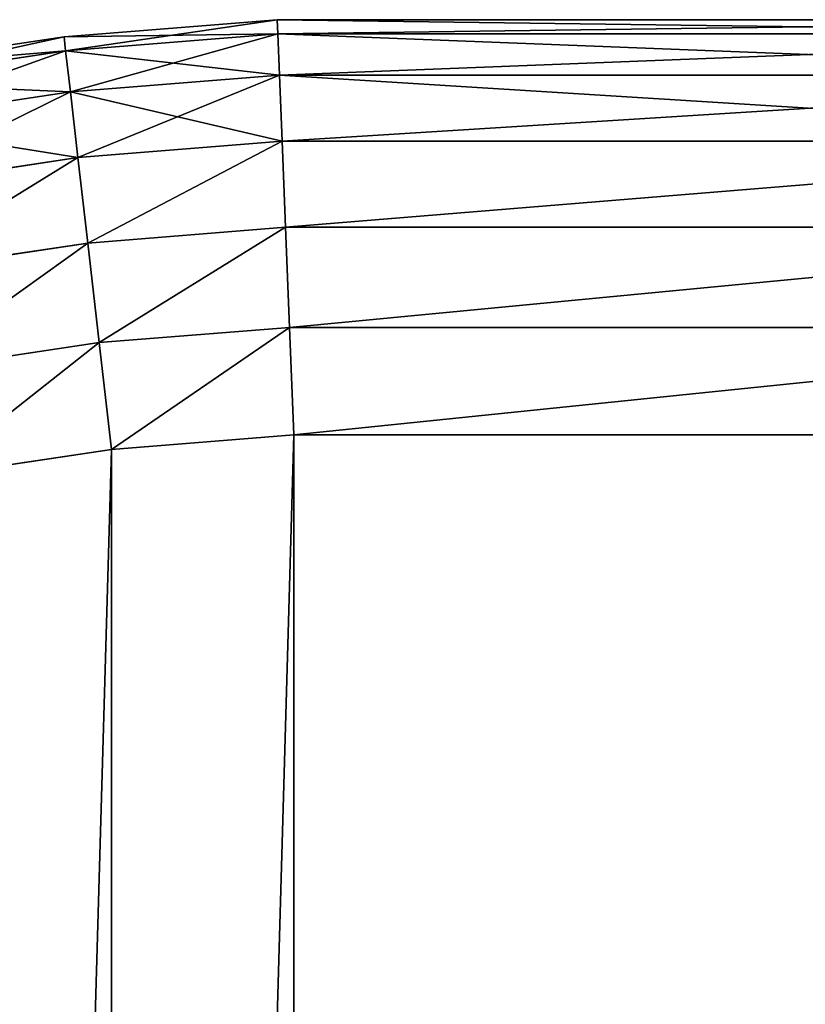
# Model space of a CAD drawing. Extents: x 8 to 690, y 8 to 312.
# Tile 250 of 256: x 658.66 to 662.44, y 172.88 to 177.63. Entities that reach past the tile are written whole.
import ezdxf

# ---------------------------------------------------------------- set-up
doc = ezdxf.new("R2010")
doc.units = 0
doc.layers.get('0').update_dxf_attribs({"color": 13, "linetype": 'CONTINUOUS'})

# ---------------------------------------------------------------- blocks, each defined once
blk = doc.blocks.new('SKP985B')
for p, q in [((659.1911, 182.3376, 2.7682), (658.1648, 182.2556, 2.7682)), ((658.1648, 182.2556, 8.7682), (659.1911, 182.3376, 8.7682)), ((664.2975, 182.3376, 2.7682), (659.1911, 182.3376, 2.7682)), ((659.1911, 182.3376, 2.7682), (659.1911, 182.3376, 8.7682)), ((659.1911, 182.3376, 8.7682), (664.2975, 182.3376, 8.7682)), ((659.1911, 182.3376, 8.7682), (659.1938, 182.2695, 9.2858)), ((659.1938, 182.2695, 2.2505), (659.1911, 182.3376, 2.7682)), ((658.1648, 182.2556, 2.7682), (657.1467, 182.1024, 2.7682)), ((657.1467, 182.1024, 8.7682), (658.1648, 182.2556, 8.7682)), ((658.1648, 182.2556, 2.7682), (658.1648, 182.2556, 8.7682)), ((658.1648, 182.2556, 8.7682), (658.1726, 182.1879, 9.2858)), ((658.1726, 182.1879, 2.2505), (658.1648, 182.2556, 2.7682)), ((658.1726, 182.1879, 9.2858), (659.1938, 182.2695, 9.2858)), ((658.1726, 182.1879, 2.2505), (659.1938, 182.2695, 2.2505)), ((659.1938, 182.2695, 9.2858), (664.2975, 182.2695, 9.2858)), ((659.1938, 182.2695, 9.2858), (659.2018, 182.0697, 9.7682)), ((659.2018, 182.0697, 1.7682), (659.1938, 182.2695, 2.2505)), ((659.1938, 182.2695, 2.2505), (664.2975, 182.2695, 2.2505)), ((657.1592, 182.0353, 9.2858), (658.1726, 182.1879, 9.2858)), ((657.1592, 182.0353, 2.2505), (658.1726, 182.1879, 2.2505)), ((658.1726, 182.1879, 9.2858), (658.1954, 181.9893, 9.7682)), ((658.1954, 181.9893, 1.7682), (658.1726, 182.1879, 2.2505)), ((658.1954, 181.9893, 9.7682), (659.2018, 182.0697, 9.7682)), ((658.1954, 181.9893, 1.7682), (659.2018, 182.0697, 1.7682)), ((659.2018, 182.0697, 9.7682), (664.2975, 182.0697, 9.7682)), ((659.2018, 182.0697, 9.7682), (659.2144, 181.7518, 10.1824)), ((659.2144, 181.7518, 1.3539), (659.2018, 182.0697, 1.7682)), ((659.2018, 182.0697, 1.7682), (664.2975, 182.0697, 1.7682)), ((657.1958, 181.8388, 9.7682), (658.1954, 181.9893, 9.7682)), ((657.1958, 181.8388, 1.7682), (658.1954, 181.9893, 1.7682)), ((658.1954, 181.9893, 9.7682), (658.2318, 181.6733, 10.1824)), ((658.2318, 181.6733, 1.3539), (658.1954, 181.9893, 1.7682)), ((658.2318, 181.6733, 10.1824), (659.2144, 181.7518, 10.1824)), ((658.2318, 181.6733, 1.3539), (659.2144, 181.7518, 1.3539)), ((659.2144, 181.7518, 10.1824), (664.2975, 181.7518, 10.1824)), ((659.2144, 181.7518, 10.1824), (659.2309, 181.3376, 10.5002)), ((659.2309, 181.3376, 1.0361), (659.2144, 181.7518, 1.3539)), ((659.2144, 181.7518, 1.3539), (664.2975, 181.7518, 1.3539)), ((658.2318, 181.6733, 10.1824), (657.2541, 181.5262, 10.1824)), ((657.2541, 181.5262, 1.3539), (658.2318, 181.6733, 1.3539)), ((658.2318, 181.6733, 10.1824), (658.2792, 181.2616, 10.5002)), ((658.2792, 181.2616, 1.0361), (658.2318, 181.6733, 1.3539)), ((659.2309, 181.3376, 10.5002), (658.2792, 181.2616, 10.5002)), ((658.2792, 181.2616, 1.0361), (659.2309, 181.3376, 1.0361)), ((659.2309, 181.3376, 10.5002), (664.2975, 181.3376, 10.5002)), ((659.2309, 181.3376, 10.5002), (659.2502, 180.8552, 10.7)), ((659.2502, 180.8552, 0.8363), (659.2309, 181.3376, 1.0361)), ((659.2309, 181.3376, 1.0361), (664.2975, 181.3376, 1.0361)), ((658.2792, 181.2616, 10.5002), (657.33, 181.1187, 10.5002)), ((657.33, 181.1187, 1.0361), (658.2792, 181.2616, 1.0361)), ((658.2792, 181.2616, 10.5002), (658.3343, 180.7821, 10.7)), ((658.3343, 180.7821, 0.8363), (658.2792, 181.2616, 1.0361)), ((659.2502, 180.8552, 10.7), (658.3343, 180.7821, 10.7)), ((658.3343, 180.7821, 0.8363), (659.2502, 180.8552, 0.8363)), ((664.2975, 180.8552, 10.7), (659.2502, 180.8552, 10.7)), ((659.2502, 180.8552, 10.7), (659.2708, 180.3376, 10.7682)), ((659.2708, 180.3376, 0.7682), (659.2502, 180.8552, 0.8363)), ((659.2502, 180.8552, 0.8363), (664.2975, 180.8552, 0.8363)), ((658.3343, 180.7821, 10.7), (657.4185, 180.6442, 10.7)), ((657.4185, 180.6442, 0.8363), (658.3343, 180.7821, 0.8363)), ((658.3343, 180.7821, 10.7), (658.3935, 180.2675, 10.7682)), ((658.3343, 180.7821, 0.8363), (658.3935, 180.2675, 0.7682)), ((659.2708, 180.3376, 10.7682), (658.3935, 180.2675, 10.7682)), ((658.3935, 180.2675, 0.7682), (659.2708, 180.3376, 0.7682)), ((664.2975, 180.3376, 10.7682), (659.2708, 180.3376, 10.7682)), ((659.2708, 180.3376, 0.7682), (664.2975, 180.3376, 0.7682)), ((658.3935, 180.2675, 10.7682), (657.5134, 180.135, 10.7682)), ((657.5134, 180.135, 0.7682), (658.3935, 180.2675, 0.7682))]:
    blk.add_line(p, q)
at = {"color": 7}
mesh = blk.add_polyface(dxfattribs=at)
corners = [(658.1648, 182.2556, 8.7682), (659.1911, 182.3376, 2.7682), (658.1648, 182.2556, 2.7682), (659.1911, 182.3376, 8.7682)]
mesh.append_faces([[corners[k] for k in face] for face in [(0, 1, 2), (1, 0, 3)]], dxfattribs={"vtx0": -1, "color": 7})
mesh = blk.add_polyface(dxfattribs=at)
corners = [(658.1726, 182.1879, 9.2858), (659.1911, 182.3376, 8.7682), (658.1648, 182.2556, 8.7682), (659.1938, 182.2695, 9.2858)]
mesh.append_faces([[corners[k] for k in face] for face in [(0, 1, 2), (1, 0, 3)]], dxfattribs={"vtx0": -1, "color": 7})
mesh = blk.add_polyface(dxfattribs=at)
corners = [(658.1648, 182.2556, 2.7682), (659.1938, 182.2695, 2.2505), (658.1726, 182.1879, 2.2505), (659.1911, 182.3376, 2.7682)]
mesh.append_faces([[corners[k] for k in face] for face in [(0, 1, 2), (1, 0, 3)]], dxfattribs={"vtx0": -1, "color": 7})
mesh = blk.add_polyface(dxfattribs=at)
corners = [(659.1911, 182.3376, 8.7682), (664.2975, 182.3376, 2.7682), (659.1911, 182.3376, 2.7682), (669.2975, 182.3376, 0.7682), (664.2975, 182.3376, 0.7682), (669.2975, 182.3376, 10.7682), (664.2975, 182.3376, 8.7682), (664.2975, 182.3376, 10.7682)]
mesh.append_faces([[corners[k] for k in face] for face in [(0, 1, 2), (1, 3, 4), (5, 6, 7)]], dxfattribs={"vtx0": -1, "color": 7})
mesh.append_faces([[corners[k] for k in face] for face in [(3, 1, 5), (6, 1, 0)]], dxfattribs={"vtx0": -1, "vtx1": -1, "color": 7})
mesh.append_faces([[corners[k] for k in face] for face in [(5, 1, 6)]], dxfattribs={"vtx0": -1, "vtx1": -1, "vtx2": -1, "color": 7})
mesh = blk.add_polyface(dxfattribs=at)
corners = [(659.1938, 182.2695, 9.2858), (664.2975, 182.3376, 8.7682), (659.1911, 182.3376, 8.7682), (664.2975, 182.2695, 9.2858)]
mesh.append_faces([[corners[k] for k in face] for face in [(0, 1, 2), (1, 0, 3)]], dxfattribs={"vtx0": -1, "color": 7})
mesh = blk.add_polyface(dxfattribs=at)
corners = [(659.1911, 182.3376, 2.7682), (664.2975, 182.2695, 2.2505), (659.1938, 182.2695, 2.2505), (664.2975, 182.3376, 2.7682)]
mesh.append_faces([[corners[k] for k in face] for face in [(0, 1, 2), (1, 0, 3)]], dxfattribs={"vtx0": -1, "color": 7})
mesh = blk.add_polyface(dxfattribs=at)
corners = [(657.1467, 182.1024, 8.7682), (658.1648, 182.2556, 2.7682), (657.1467, 182.1024, 2.7682), (658.1648, 182.2556, 8.7682)]
mesh.append_faces([[corners[k] for k in face] for face in [(0, 1, 2), (1, 0, 3)]], dxfattribs={"vtx0": -1, "color": 7})
mesh = blk.add_polyface(dxfattribs=at)
corners = [(657.1592, 182.0353, 9.2858), (658.1648, 182.2556, 8.7682), (657.1467, 182.1024, 8.7682), (658.1726, 182.1879, 9.2858)]
mesh.append_faces([[corners[k] for k in face] for face in [(0, 1, 2), (1, 0, 3)]], dxfattribs={"vtx0": -1, "color": 7})
mesh = blk.add_polyface(dxfattribs=at)
corners = [(657.1467, 182.1024, 2.7682), (658.1726, 182.1879, 2.2505), (657.1592, 182.0353, 2.2505), (658.1648, 182.2556, 2.7682)]
mesh.append_faces([[corners[k] for k in face] for face in [(0, 1, 2), (1, 0, 3)]], dxfattribs={"vtx0": -1, "color": 7})
mesh = blk.add_polyface(dxfattribs=at)
corners = [(658.1954, 181.9893, 9.7682), (659.1938, 182.2695, 9.2858), (658.1726, 182.1879, 9.2858), (659.2018, 182.0697, 9.7682)]
mesh.append_faces([[corners[k] for k in face] for face in [(0, 1, 2), (1, 0, 3)]], dxfattribs={"vtx0": -1, "color": 7})
mesh = blk.add_polyface(dxfattribs=at)
corners = [(658.1726, 182.1879, 2.2505), (659.2018, 182.0697, 1.7682), (658.1954, 181.9893, 1.7682), (659.1938, 182.2695, 2.2505)]
mesh.append_faces([[corners[k] for k in face] for face in [(0, 1, 2), (1, 0, 3)]], dxfattribs={"vtx0": -1, "color": 7})
mesh = blk.add_polyface(dxfattribs=at)
corners = [(659.2018, 182.0697, 9.7682), (664.2975, 182.2695, 9.2858), (659.1938, 182.2695, 9.2858), (664.2975, 182.0697, 9.7682)]
mesh.append_faces([[corners[k] for k in face] for face in [(0, 1, 2), (1, 0, 3)]], dxfattribs={"vtx0": -1, "color": 7})
mesh = blk.add_polyface(dxfattribs=at)
corners = [(659.1938, 182.2695, 2.2505), (664.2975, 182.0697, 1.7682), (659.2018, 182.0697, 1.7682), (664.2975, 182.2695, 2.2505)]
mesh.append_faces([[corners[k] for k in face] for face in [(0, 1, 2), (1, 0, 3)]], dxfattribs={"vtx0": -1, "color": 7})
mesh = blk.add_polyface(dxfattribs=at)
corners = [(657.1958, 181.8388, 9.7682), (658.1726, 182.1879, 9.2858), (657.1592, 182.0353, 9.2858), (658.1954, 181.9893, 9.7682)]
mesh.append_faces([[corners[k] for k in face] for face in [(0, 1, 2), (1, 0, 3)]], dxfattribs={"vtx0": -1, "color": 7})
mesh = blk.add_polyface(dxfattribs=at)
corners = [(657.1592, 182.0353, 2.2505), (658.1954, 181.9893, 1.7682), (657.1958, 181.8388, 1.7682), (658.1726, 182.1879, 2.2505)]
mesh.append_faces([[corners[k] for k in face] for face in [(0, 1, 2), (1, 0, 3)]], dxfattribs={"vtx0": -1, "color": 7})
mesh = blk.add_polyface(dxfattribs=at)
corners = [(658.2318, 181.6733, 10.1824), (659.2018, 182.0697, 9.7682), (658.1954, 181.9893, 9.7682), (659.2144, 181.7518, 10.1824)]
mesh.append_faces([[corners[k] for k in face] for face in [(0, 1, 2), (1, 0, 3)]], dxfattribs={"vtx0": -1, "color": 7})
mesh = blk.add_polyface(dxfattribs=at)
corners = [(658.1954, 181.9893, 1.7682), (659.2144, 181.7518, 1.3539), (658.2318, 181.6733, 1.3539), (659.2018, 182.0697, 1.7682)]
mesh.append_faces([[corners[k] for k in face] for face in [(0, 1, 2), (1, 0, 3)]], dxfattribs={"vtx0": -1, "color": 7})
mesh = blk.add_polyface(dxfattribs=at)
corners = [(659.2144, 181.7518, 10.1824), (664.2975, 182.0697, 9.7682), (659.2018, 182.0697, 9.7682), (664.2975, 181.7518, 10.1824)]
mesh.append_faces([[corners[k] for k in face] for face in [(0, 1, 2), (1, 0, 3)]], dxfattribs={"vtx0": -1, "color": 7})
mesh = blk.add_polyface(dxfattribs=at)
corners = [(659.2018, 182.0697, 1.7682), (664.2975, 181.7518, 1.3539), (659.2144, 181.7518, 1.3539), (664.2975, 182.0697, 1.7682)]
mesh.append_faces([[corners[k] for k in face] for face in [(0, 1, 2), (1, 0, 3)]], dxfattribs={"vtx0": -1, "color": 7})
mesh = blk.add_polyface(dxfattribs=at)
corners = [(657.2541, 181.5262, 10.1824), (658.1954, 181.9893, 9.7682), (657.1958, 181.8388, 9.7682), (658.2318, 181.6733, 10.1824)]
mesh.append_faces([[corners[k] for k in face] for face in [(0, 1, 2), (1, 0, 3)]], dxfattribs={"vtx0": -1, "color": 7})
mesh = blk.add_polyface(dxfattribs=at)
corners = [(657.1958, 181.8388, 1.7682), (658.2318, 181.6733, 1.3539), (657.2541, 181.5262, 1.3539), (658.1954, 181.9893, 1.7682)]
mesh.append_faces([[corners[k] for k in face] for face in [(0, 1, 2), (1, 0, 3)]], dxfattribs={"vtx0": -1, "color": 7})
mesh = blk.add_polyface(dxfattribs=at)
corners = [(658.2792, 181.2616, 10.5002), (659.2144, 181.7518, 10.1824), (658.2318, 181.6733, 10.1824), (659.2309, 181.3376, 10.5002)]
mesh.append_faces([[corners[k] for k in face] for face in [(0, 1, 2), (1, 0, 3)]], dxfattribs={"vtx0": -1, "color": 7})
mesh = blk.add_polyface(dxfattribs=at)
corners = [(659.2144, 181.7518, 1.3539), (658.2792, 181.2616, 1.0361), (658.2318, 181.6733, 1.3539), (659.2309, 181.3376, 1.0361)]
mesh.append_faces([[corners[k] for k in face] for face in [(0, 1, 2), (1, 0, 3)]], dxfattribs={"vtx0": -1, "color": 7})
mesh = blk.add_polyface(dxfattribs=at)
corners = [(659.2309, 181.3376, 10.5002), (664.2975, 181.7518, 10.1824), (659.2144, 181.7518, 10.1824), (664.2975, 181.3376, 10.5002)]
mesh.append_faces([[corners[k] for k in face] for face in [(0, 1, 2), (1, 0, 3)]], dxfattribs={"vtx0": -1, "color": 7})
mesh = blk.add_polyface(dxfattribs=at)
corners = [(664.2975, 181.7518, 1.3539), (659.2309, 181.3376, 1.0361), (659.2144, 181.7518, 1.3539), (664.2975, 181.3376, 1.0361)]
mesh.append_faces([[corners[k] for k in face] for face in [(0, 1, 2), (1, 0, 3)]], dxfattribs={"vtx0": -1, "color": 7})
mesh = blk.add_polyface(dxfattribs=at)
corners = [(657.33, 181.1187, 10.5002), (658.2318, 181.6733, 10.1824), (657.2541, 181.5262, 10.1824), (658.2792, 181.2616, 10.5002)]
mesh.append_faces([[corners[k] for k in face] for face in [(0, 1, 2), (1, 0, 3)]], dxfattribs={"vtx0": -1, "color": 7})
mesh = blk.add_polyface(dxfattribs=at)
corners = [(658.2318, 181.6733, 1.3539), (657.33, 181.1187, 1.0361), (657.2541, 181.5262, 1.3539), (658.2792, 181.2616, 1.0361)]
mesh.append_faces([[corners[k] for k in face] for face in [(0, 1, 2), (1, 0, 3)]], dxfattribs={"vtx0": -1, "color": 7})
mesh = blk.add_polyface(dxfattribs=at)
corners = [(658.3343, 180.7821, 10.7), (659.2309, 181.3376, 10.5002), (658.2792, 181.2616, 10.5002), (659.2502, 180.8552, 10.7)]
mesh.append_faces([[corners[k] for k in face] for face in [(0, 1, 2), (1, 0, 3)]], dxfattribs={"vtx0": -1, "color": 7})
mesh = blk.add_polyface(dxfattribs=at)
corners = [(659.2309, 181.3376, 1.0361), (658.3343, 180.7821, 0.8363), (658.2792, 181.2616, 1.0361), (659.2502, 180.8552, 0.8363)]
mesh.append_faces([[corners[k] for k in face] for face in [(0, 1, 2), (1, 0, 3)]], dxfattribs={"vtx0": -1, "color": 7})
mesh = blk.add_polyface(dxfattribs=at)
corners = [(659.2502, 180.8552, 10.7), (664.2975, 181.3376, 10.5002), (659.2309, 181.3376, 10.5002), (664.2975, 180.8552, 10.7)]
mesh.append_faces([[corners[k] for k in face] for face in [(0, 1, 2), (1, 0, 3)]], dxfattribs={"vtx0": -1, "color": 7})
mesh = blk.add_polyface(dxfattribs=at)
corners = [(664.2975, 181.3376, 1.0361), (659.2502, 180.8552, 0.8363), (659.2309, 181.3376, 1.0361), (664.2975, 180.8552, 0.8363)]
mesh.append_faces([[corners[k] for k in face] for face in [(0, 1, 2), (1, 0, 3)]], dxfattribs={"vtx0": -1, "color": 7})
mesh = blk.add_polyface(dxfattribs=at)
corners = [(657.4185, 180.6442, 10.7), (658.2792, 181.2616, 10.5002), (657.33, 181.1187, 10.5002), (658.3343, 180.7821, 10.7)]
mesh.append_faces([[corners[k] for k in face] for face in [(0, 1, 2), (1, 0, 3)]], dxfattribs={"vtx0": -1, "color": 7})
mesh = blk.add_polyface(dxfattribs=at)
corners = [(658.2792, 181.2616, 1.0361), (657.4185, 180.6442, 0.8363), (657.33, 181.1187, 1.0361), (658.3343, 180.7821, 0.8363)]
mesh.append_faces([[corners[k] for k in face] for face in [(0, 1, 2), (1, 0, 3)]], dxfattribs={"vtx0": -1, "color": 7})
mesh = blk.add_polyface(dxfattribs=at)
corners = [(658.3935, 180.2675, 10.7682), (659.2502, 180.8552, 10.7), (658.3343, 180.7821, 10.7), (659.2708, 180.3376, 10.7682)]
mesh.append_faces([[corners[k] for k in face] for face in [(0, 1, 2), (1, 0, 3)]], dxfattribs={"vtx0": -1, "color": 7})
mesh = blk.add_polyface(dxfattribs=at)
corners = [(659.2502, 180.8552, 0.8363), (658.3935, 180.2675, 0.7682), (658.3343, 180.7821, 0.8363), (659.2708, 180.3376, 0.7682)]
mesh.append_faces([[corners[k] for k in face] for face in [(0, 1, 2), (1, 0, 3)]], dxfattribs={"vtx0": -1, "color": 7})
mesh = blk.add_polyface(dxfattribs=at)
corners = [(659.2708, 180.3376, 10.7682), (664.2975, 180.8552, 10.7), (659.2502, 180.8552, 10.7), (664.2975, 180.3376, 10.7682)]
mesh.append_faces([[corners[k] for k in face] for face in [(0, 1, 2), (1, 0, 3)]], dxfattribs={"vtx0": -1, "color": 7})
mesh = blk.add_polyface(dxfattribs=at)
corners = [(664.2975, 180.8552, 0.8363), (659.2708, 180.3376, 0.7682), (659.2502, 180.8552, 0.8363), (664.2975, 180.3376, 0.7682)]
mesh.append_faces([[corners[k] for k in face] for face in [(0, 1, 2), (1, 0, 3)]], dxfattribs={"vtx0": -1, "color": 7})
mesh = blk.add_polyface(dxfattribs=at)
corners = [(657.5134, 180.135, 10.7682), (658.3343, 180.7821, 10.7), (657.4185, 180.6442, 10.7), (658.3935, 180.2675, 10.7682)]
mesh.append_faces([[corners[k] for k in face] for face in [(0, 1, 2), (1, 0, 3)]], dxfattribs={"vtx0": -1, "color": 7})
mesh = blk.add_polyface(dxfattribs=at)
corners = [(658.3343, 180.7821, 0.8363), (657.5134, 180.135, 0.7682), (657.4185, 180.6442, 0.8363), (658.3935, 180.2675, 0.7682)]
mesh.append_faces([[corners[k] for k in face] for face in [(0, 1, 2), (1, 0, 3)]], dxfattribs={"vtx0": -1, "color": 7})
mesh = blk.add_polyface(dxfattribs=at)
corners = [(628.6975, 160.4307, 10.7682), (636.7342, 169.4307, 10.7682), (628.6975, 169.4307, 10.7682), (636.7342, 160.4307, 10.7682), (637.9626, 169.4759, 10.7682), (637.9626, 160.3856, 10.7682), (639.2208, 169.6151, 10.7682), (639.2208, 160.2464, 10.7682), (640.4655, 169.8462, 10.7682), (640.4655, 160.0152, 10.7682), (641.6898, 170.1681, 10.7682), (641.6898, 159.6934, 10.7682), (642.8872, 170.579, 10.7682), (642.8872, 159.2825, 10.7682), (644.0512, 171.0766, 10.7682), (644.0512, 158.7849, 10.7682), (645.1756, 171.6584, 10.7682), (645.1756, 158.2031, 10.7682), (646.2543, 172.321, 10.7682), (646.2543, 157.5405, 10.7682), (647.2814, 173.0611, 10.7682), (647.2814, 156.8004, 10.7682), (648.2514, 173.8745, 10.7682), (648.2514, 155.987, 10.7682), (649.1591, 174.7569, 10.7682), (649.1591, 155.1046, 10.7682), (650.5892, 176.3703, 10.7682), (650.5892, 153.4912, 10.7682), (651.2239, 176.9943, 10.7682), (651.2239, 152.8672, 10.7682), (651.9006, 177.5725, 10.7682), (651.9006, 152.2889, 10.7682), (652.6159, 178.1023, 10.7682), (652.6159, 151.7592, 10.7682), (653.3663, 178.5808, 10.7682), (653.3663, 151.2806, 10.7682), (654.1483, 179.006, 10.7682), (654.1483, 150.8555, 10.7682), (654.9579, 179.3757, 10.7682), (654.9579, 150.4858, 10.7682), (655.7914, 179.688, 10.7682), (655.7914, 150.1735, 10.7682), (656.6446, 179.9416, 10.7682), (656.6446, 149.9199, 10.7682), (657.5134, 180.135, 10.7682), (657.5134, 149.7264, 10.7682), (658.3935, 180.2675, 10.7682), (658.3935, 149.594, 10.7682), (659.2708, 180.3376, 10.7682), (659.2708, 149.5239, 10.7682), (664.2975, 180.3376, 10.7682), (664.2975, 149.5239, 10.7682)]
mesh.append_faces([[corners[k] for k in face] for face in [(0, 1, 2), (50, 49, 51)]], dxfattribs={"vtx0": -1, "color": 7})
mesh.append_faces([[corners[k] for k in face] for face in [(1, 3, 4), (4, 5, 6), (6, 7, 8), (8, 9, 10), (10, 11, 12), (12, 13, 14), (14, 15, 16), (16, 17, 18), (18, 19, 20), (20, 21, 22), (22, 23, 24), (24, 25, 26), (26, 27, 28), (28, 29, 30), (30, 31, 32), (32, 33, 34), (34, 35, 36), (36, 37, 38), (38, 39, 40), (40, 41, 42), (42, 43, 44), (44, 45, 46), (46, 47, 48), (48, 49, 50)]], dxfattribs={"vtx0": -1, "vtx1": -1, "color": 7})
mesh.append_faces([[corners[k] for k in face] for face in [(1, 0, 3), (4, 3, 5), (6, 5, 7), (8, 7, 9), (10, 9, 11), (12, 11, 13), (14, 13, 15), (16, 15, 17), (18, 17, 19), (20, 19, 21), (22, 21, 23), (24, 23, 25), (26, 25, 27), (28, 27, 29), (30, 29, 31), (32, 31, 33), (34, 33, 35), (36, 35, 37), (38, 37, 39), (40, 39, 41), (42, 41, 43), (44, 43, 45), (46, 45, 47), (48, 47, 49)]], dxfattribs={"vtx0": -1, "vtx2": -1, "color": 7})
mesh = blk.add_polyface(dxfattribs=at)
corners = [(636.7342, 169.4307, 0.7682), (628.6975, 160.4307, 0.7682), (628.6975, 169.4307, 0.7682), (636.7342, 160.4307, 0.7682), (637.9626, 169.4759, 0.7682), (637.9626, 160.3856, 0.7682), (639.2208, 169.6151, 0.7682), (639.2208, 160.2464, 0.7682), (640.4655, 169.8462, 0.7682), (640.4655, 160.0152, 0.7682), (641.6898, 170.1681, 0.7682), (641.6898, 159.6934, 0.7682), (642.8872, 170.579, 0.7682), (642.8872, 159.2825, 0.7682), (644.0512, 171.0766, 0.7682), (644.0512, 158.7849, 0.7682), (645.1756, 171.6584, 0.7682), (645.1756, 158.2031, 0.7682), (646.2543, 172.321, 0.7682), (646.2543, 157.5405, 0.7682), (647.2814, 173.0611, 0.7682), (647.2814, 156.8004, 0.7682), (648.2514, 173.8745, 0.7682), (648.2514, 155.987, 0.7682), (649.1591, 174.7569, 0.7682), (649.1591, 155.1046, 0.7682), (650.5892, 176.3703, 0.7682), (650.5892, 153.4912, 0.7682), (651.2239, 176.9943, 0.7682), (651.2239, 152.8672, 0.7682), (651.9006, 177.5725, 0.7682), (651.9006, 152.2889, 0.7682), (652.6159, 178.1023, 0.7682), (652.6159, 151.7592, 0.7682), (653.3663, 178.5808, 0.7682), (653.3663, 151.2806, 0.7682), (654.1483, 179.006, 0.7682), (654.1483, 150.8555, 0.7682), (654.9579, 179.3757, 0.7682), (654.9579, 150.4858, 0.7682), (655.7914, 179.688, 0.7682), (655.7914, 150.1735, 0.7682), (656.6446, 179.9416, 0.7682), (656.6446, 149.9199, 0.7682), (657.5134, 180.135, 0.7682), (657.5134, 149.7264, 0.7682), (658.3935, 180.2675, 0.7682), (658.3935, 149.594, 0.7682), (659.2708, 180.3376, 0.7682), (659.2708, 149.5239, 0.7682), (664.2975, 180.3376, 0.7682), (664.2975, 149.5239, 0.7682)]
mesh.append_faces([[corners[k] for k in face] for face in [(0, 1, 2), (49, 50, 51)]], dxfattribs={"vtx0": -1, "color": 7})
mesh.append_faces([[corners[k] for k in face] for face in [(1, 0, 3), (3, 4, 5), (5, 6, 7), (7, 8, 9), (9, 10, 11), (11, 12, 13), (13, 14, 15), (15, 16, 17), (17, 18, 19), (19, 20, 21), (21, 22, 23), (23, 24, 25), (25, 26, 27), (27, 28, 29), (29, 30, 31), (31, 32, 33), (33, 34, 35), (35, 36, 37), (37, 38, 39), (39, 40, 41), (41, 42, 43), (43, 44, 45), (45, 46, 47), (47, 48, 49)]], dxfattribs={"vtx0": -1, "vtx1": -1, "color": 7})
mesh.append_faces([[corners[k] for k in face] for face in [(3, 0, 4), (5, 4, 6), (7, 6, 8), (9, 8, 10), (11, 10, 12), (13, 12, 14), (15, 14, 16), (17, 16, 18), (19, 18, 20), (21, 20, 22), (23, 22, 24), (25, 24, 26), (27, 26, 28), (29, 28, 30), (31, 30, 32), (33, 32, 34), (35, 34, 36), (37, 36, 38), (39, 38, 40), (41, 40, 42), (43, 42, 44), (45, 44, 46), (47, 46, 48), (49, 48, 50)]], dxfattribs={"vtx0": -1, "vtx2": -1, "color": 7})

msp = doc.modelspace()

# ---------------------------------------------------------------- block references
msp.add_blockref('SKP985B', (0.7075, -4.7093))

doc.saveas('drawing.dxf')
